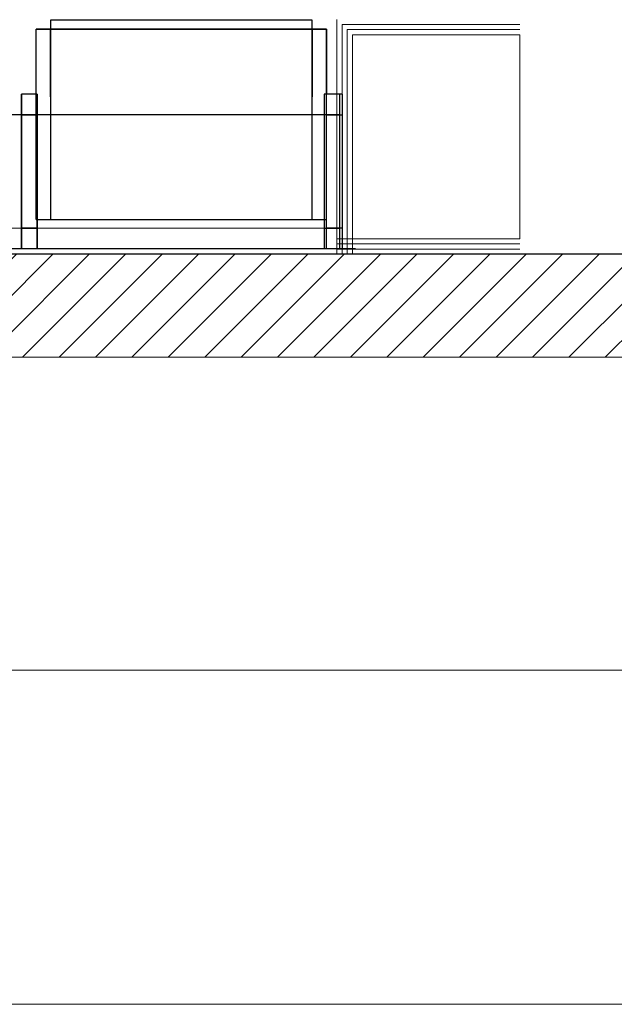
# Model space of a CAD drawing. Header units: millimetres. Extents: x -13189488 to -13176600, y -33161 to -25515.
# Tile 15 of 28: x -13182418 to -13181264, y -33161 to -31249. Entities that reach past the tile are written whole.
import ezdxf

# ---------------------------------------------------------------- set-up
doc = ezdxf.new("R2010")
doc.units = ezdxf.units.MM
doc.header["$MEASUREMENT"] = 0
for name, color, linetype in [('0._RDC (82)_1_0', 7, 'Continuous'), ('0._RDC (82)_1_AAG constr dalles', 7, 'Continuous'), ('0._RDC (82)_1_BQN 2 COTATIONS PC', 7, 'Continuous')]:
    doc.layers.add(name, color=color, linetype=linetype)

msp = doc.modelspace()

# ---------------------------------------------------------------- hatches: boundary and pattern name
at = {"layer": '0._RDC (82)_1_0', "linetype": 'Continuous', "lineweight": 0, "true_color": 0x191919}
h = msp.add_hatch(dxfattribs=at)
h.set_pattern_fill('Brique_1_0001', color=250, style=0, pattern_type=2)
h.set_pattern_definition([(45, (-12771109.29, 503849.215), (-35.355339, 35.355339), [])])
h.paths.add_polyline_path([(-13178910.6, -31704.9), (-13183399.6, -31704.9), (-13183399.6, -31904.9), (-13178910.6, -31904.9)])

# ---------------------------------------------------------------- linework, layer by layer
at = {"layer": '0._RDC (82)_1_0', "color": 7, "linetype": 'Continuous', "lineweight": 30}
for p, q in [((-13182247.1, -31250.1), (-13182358.2, -31250.1)), ((-13182358.2, -31250.1), (-13182358.2, -31267.8)), ((-13181850.3, -31250.1), (-13181967.3, -31250.1)), ((-13181850.3, -31267.8), (-13181850.3, -31250.1)), ((-13182386.1, -31267.8), (-13182358.2, -31267.8)), ((-13182386.1, -31394.1), (-13182386.1, -31267.8)), ((-13182358.2, -31267.8), (-13182247.1, -31267.8)), ((-13182358.2, -31399.5), (-13182358.2, -31267.8)), ((-13181967.3, -31267.8), (-13181850.3, -31267.8)), ((-13181850.3, -31267.8), (-13181850.3, -31399.5)), ((-13181850.3, -31267.8), (-13181822.4, -31267.8)), ((-13181822.4, -31267.8), (-13181822.4, -31394.1)), ((-13182384.6, -31394.1), (-13182414.6, -31394.1)), ((-13182414.6, -31394.1), (-13182414.6, -31434.1)), ((-13181827, -31394.1), (-13181827, -31654.1)), ((-13181797, -31394.1), (-13181827, -31394.1)), ((-13181797, -31434.1), (-13181797, -31394.1)), ((-13182414.6, -31434.1), (-13183369.6, -31434.1)), ((-13182384.6, -31434.1), (-13182414.6, -31434.1)), ((-13182414.6, -31434.1), (-13182414.6, -31654.1)), ((-13182384.6, -31654.1), (-13182384.6, -31434.1)), ((-13181827, -31434.1), (-13182384.6, -31434.1)), ((-13181797, -31434.1), (-13181827, -31434.1)), ((-13181797, -31654.1), (-13181797, -31434.1)), ((-13182414.6, -31654.1), (-13182384.6, -31654.1)), ((-13182414.6, -31654.1), (-13182414.6, -31694.1)), ((-13182384.6, -31694.1), (-13182384.6, -31654.1)), ((-13181827, -31654.1), (-13181797, -31654.1)), ((-13181827, -31654.1), (-13181827, -31694.1)), ((-13181797, -31694.1), (-13181797, -31654.1)), ((-13182414.6, -31694.1), (-13183369.6, -31694.1)), ((-13182384.6, -31694.1), (-13182414.6, -31694.1)), ((-13181827, -31694.1), (-13182384.6, -31694.1)), ((-13181797, -31694.1), (-13181827, -31694.1)), ((-13181766.1, -31694.1), (-13181793.6, -31694.1))]:
    msp.add_line(p, q, dxfattribs=at)
at = {"layer": '0._RDC (82)_1_0', "color": 250, "linetype": 'Continuous', "lineweight": 0, "true_color": 0x191919}
for p, q in [((-13181782.4, -31258.7), (-13181792.4, -31258.7)), ((-13181792.4, -31258.7), (-13181792.4, -31268.7)), ((-13181782.4, -31258.7), (-13181792.4, -31258.7)), ((-13181446.9, -31258.7), (-13181782.4, -31258.7)), ((-13181792.4, -31268.7), (-13181792.4, -31704.9)), ((-13181772.4, -31268.7), (-13181782.4, -31268.7)), ((-13181782.4, -31268.7), (-13181782.4, -31278.7)), ((-13181772.4, -31268.7), (-13181782.4, -31268.7)), ((-13181782.4, -31278.7), (-13181782.4, -31704.9)), ((-13181446.9, -31268.7), (-13181772.4, -31268.7)), ((-13181802.4, -31684.9), (-13181446.9, -31684.9)), ((-13181802.4, -31694.9), (-13181446.9, -31694.9))]:
    msp.add_line(p, q, dxfattribs=at)
at = {"layer": '0._RDC (82)_1_0', "color": 253, "linetype": 'Continuous', "lineweight": 18, "true_color": 0xb3b3b3}
for p, q in [((-13182384.6, -31394.1), (-13182414.6, -31394.1)), ((-13181792.4, -31394.1), (-13181822.4, -31394.1)), ((-13182414.6, -31434.1), (-13182384.6, -31434.1)), ((-13181822.4, -31434.1), (-13181792.4, -31434.1)), ((-13182384.6, -31654.1), (-13182414.6, -31654.1)), ((-13181792.4, -31654.1), (-13181822.4, -31654.1)), ((-13182414.6, -31694.1), (-13182384.6, -31694.1)), ((-13181822.4, -31694.1), (-13181792.4, -31694.1))]:
    msp.add_line(p, q, dxfattribs=at)
at = {"layer": '0._RDC (82)_1_0', "color": 7, "linetype": 'Continuous', "lineweight": 30, "flags": 128}
for points in [[(-13182358.2, -31250.1), (-13182358.2, -31267.8)], [(-13181850.3, -31250.1), (-13182358.2, -31250.1)], [(-13181850.3, -31267.8), (-13181850.3, -31250.1)], [(-13182386.1, -31637.1), (-13182386.1, -31267.8)], [(-13181822.4, -31267.8), (-13181850.3, -31267.8), (-13182358.2, -31267.8), (-13182386.1, -31267.8)], [(-13182358.2, -31267.8), (-13182358.2, -31637.1)], [(-13182358.2, -31267.8), (-13181850.3, -31267.8)], [(-13181850.3, -31637.1), (-13181850.3, -31267.8)], [(-13181822.4, -31637.1), (-13181822.4, -31267.8)], [(-13182414.6, -31694.1), (-13182414.6, -31654.1), (-13182414.6, -31434.1), (-13182414.6, -31394.1)], [(-13182384.6, -31394.1), (-13182414.6, -31394.1)], [(-13182384.6, -31394.1), (-13182384.6, -31434.1), (-13182384.6, -31654.1), (-13182384.6, -31694.1)], [(-13181822.4, -31694.1), (-13181822.4, -31654.1), (-13181822.4, -31434.1), (-13181822.4, -31394.1)], [(-13181792.4, -31394.1), (-13181822.4, -31394.1)], [(-13181792.4, -31394.1), (-13181792.4, -31434.1), (-13181792.4, -31654.1), (-13181792.4, -31694.1)], [(-13182414.6, -31434.1), (-13182384.6, -31434.1)], [(-13181822.4, -31434.1), (-13181792.4, -31434.1)], [(-13182386.1, -31637.1), (-13182358.2, -31637.1), (-13181850.3, -31637.1), (-13181822.4, -31637.1)], [(-13182384.6, -31654.1), (-13182414.6, -31654.1)], [(-13181792.4, -31654.1), (-13181822.4, -31654.1)], [(-13182384.6, -31694.1), (-13182414.6, -31694.1)], [(-13181792.4, -31694.1), (-13181822.4, -31694.1)], [(-13178910.6, -31704.9), (-13183399.6, -31704.9)]]:
    msp.add_lwpolyline(points, dxfattribs=at)
at = {"layer": '0._RDC (82)_1_0', "color": 7, "linetype": 'Continuous', "lineweight": 18, "flags": 128}
for points in [[(-13181802.4, -31248.7), (-13181802.4, -31704.9)], [(-13181772.4, -31704.9), (-13181772.4, -31278.7)], [(-13181772.4, -31278.7), (-13181446.9, -31278.7)], [(-13181446.9, -31674.9), (-13181802.4, -31674.9)], [(-13181802.4, -31704.9), (-13181446.9, -31704.9)]]:
    msp.add_lwpolyline(points, dxfattribs=at)
at = {"layer": '0._RDC (82)_1_0', "color": 253, "linetype": 'Continuous', "lineweight": 18, "true_color": 0xb3b3b3, "flags": 128}
for points in [[(-13182414.6, -31394.1), (-13182414.6, -31434.1), (-13182414.6, -31654.1), (-13182414.6, -31694.1)], [(-13182384.6, -31694.1), (-13182384.6, -31654.1), (-13182384.6, -31434.1), (-13182384.6, -31394.1)], [(-13181822.4, -31394.1), (-13181822.4, -31434.1), (-13181822.4, -31654.1), (-13181822.4, -31694.1)], [(-13181792.4, -31694.1), (-13181792.4, -31654.1), (-13181792.4, -31434.1), (-13181792.4, -31394.1)]]:
    msp.add_lwpolyline(points, dxfattribs=at)
at = {"layer": '0._RDC (82)_1_0', "color": 250, "linetype": 'Continuous', "lineweight": 0, "true_color": 0x191919, "flags": 128}
msp.add_lwpolyline([(-13183399.6, -31904.9), (-13178710.6, -31904.9)], dxfattribs=at)
at = {"layer": '0._RDC (82)_1_AAG constr dalles', "color": 250, "linetype": 'Continuous', "lineweight": 0, "true_color": 0x191919, "flags": 128}
for points in [[(-13188903, -27704.9), (-13188903, -31704.9), (-13178910.6, -31704.9), (-13178910.6, -29704.9), (-13177110.6, -29704.9), (-13177110.6, -27704.9)], [(-13177110.6, -27704.9), (-13177110.6, -29704.9), (-13178910.6, -29704.9), (-13178910.6, -31704.9), (-13183399.6, -31704.9), (-13183399.6, -31904.9), (-13185899.6, -31904.9), (-13185899.6, -31704.9), (-13188903, -31704.9), (-13188903, -27704.9)], [(-13188903, -31904.9), (-13188903, -33161.4), (-13176600.1, -33161.4), (-13176600.1, -31904.9), (-13177110.6, -31904.9), (-13177110.6, -29904.9), (-13178710.6, -29904.9), (-13178710.6, -31904.9)], [(-13181772.4, -31278.7), (-13181772.4, -31674.9), (-13181446.9, -31674.9), (-13181446.9, -31278.7)], [(-13181772.4, -31278.7), (-13181772.4, -31674.9), (-13181446.9, -31674.9), (-13181446.9, -31278.7)], [(-13181772.4, -31278.7), (-13181772.4, -31674.9), (-13181446.9, -31674.9), (-13181446.9, -31278.7)], [(-13181772.4, -31278.7), (-13181772.4, -31674.9), (-13181446.9, -31674.9), (-13181446.9, -31278.7)], [(-13181772.4, -31278.7), (-13181772.4, -31674.9), (-13181446.9, -31674.9), (-13181446.9, -31278.7)], [(-13184583.1, -31654.1), (-13182384.6, -31654.1), (-13182384.6, -31434.1), (-13184583.1, -31434.1)], [(-13184583.1, -31654.1), (-13182384.6, -31654.1), (-13182384.6, -31434.1), (-13184583.1, -31434.1)], [(-13184583.1, -31654.1), (-13181792.4, -31654.1), (-13181792.4, -31434.1), (-13184583.1, -31434.1)], [(-13184583.1, -31654.1), (-13181792.4, -31654.1), (-13181792.4, -31434.1), (-13184583.1, -31434.1)]]:
    msp.add_lwpolyline(points, close=True, dxfattribs=at)
at = {"layer": '0._RDC (82)_1_BQN 2 COTATIONS PC', "color": 250, "linetype": 'Continuous', "lineweight": 0, "true_color": 0x191919}
msp.add_line((-13183399.6, -32512.7), (-13178710.6, -32512.7), dxfattribs=at)

doc.saveas('drawing.dxf')
